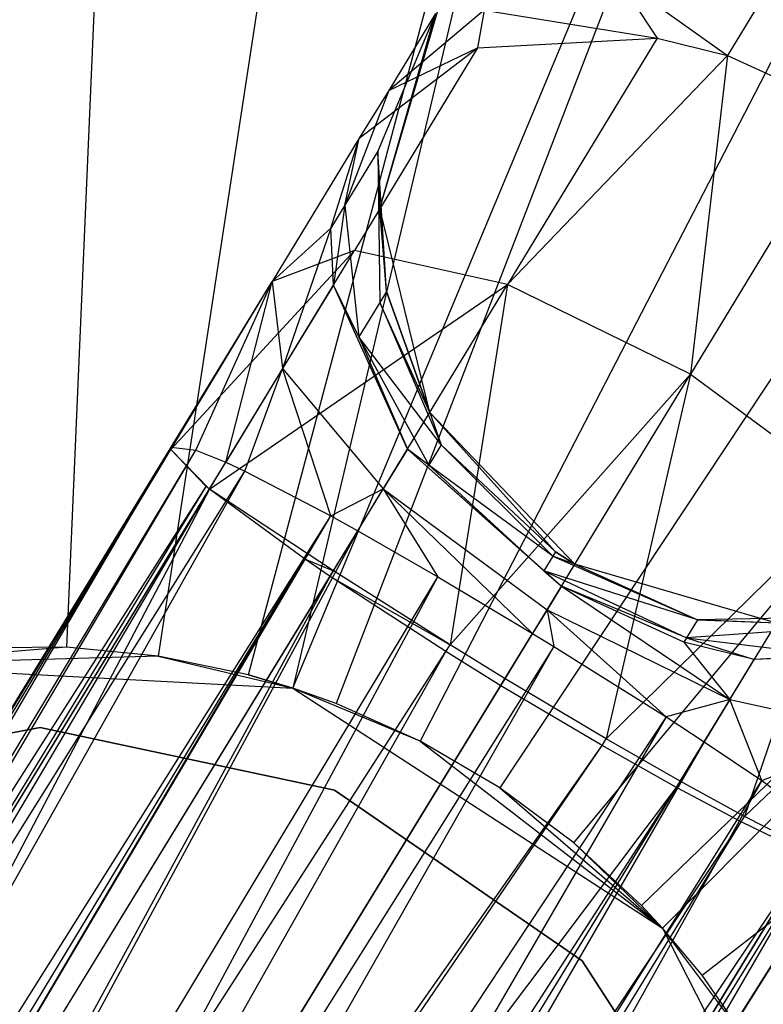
# Model space of a CAD drawing. Extents: x 0 to 27.3, y 0 to 27.3.
# Tile 85 of 117: x 13.645 to 14.103, y 13.934 to 14.541. Entities that reach past the tile are written whole.
import ezdxf

# ---------------------------------------------------------------- set-up
doc = ezdxf.new("R2010")
doc.units = 0
doc.header["$LTSCALE"] = 2.54
doc.layers.get('0').update_dxf_attribs({"color": 13, "linetype": 'CONTINUOUS'})

# ---------------------------------------------------------------- blocks, each defined once
blk = doc.blocks.new('SPUMPKIN_S_PM_STL_1')
at = {"color": 0}
for p, q in [((19.76204, 15.33646, 223.0262), (19.71712, 14.29597, 222.95525)), ((19.76204, 15.33646, 223.0262), (19.71712, 14.29597, 222.95525)), ((19.93085, 15.31998, 223.0262), (19.7737, 14.29045, 222.95525)), ((19.93085, 15.31998, 223.0262), (19.7737, 14.29045, 222.95525)), ((19.82934, 14.27884, 222.95525), (20.09689, 15.28534, 223.0262)), ((19.82934, 14.27884, 222.95525), (20.09689, 15.28534, 223.0262)), ((20.09689, 15.28534, 223.0262), (19.85661, 14.2708, 222.95525)), ((20.09689, 15.28534, 223.0262), (19.85661, 14.2708, 222.95525)), ((19.85661, 14.2708, 222.95525), (20.25821, 15.23296, 223.0262)), ((19.85661, 14.2708, 222.95525), (20.25821, 15.23296, 223.0262)), ((20.25821, 15.23296, 223.0262), (19.88341, 14.26129, 222.95525)), ((20.25821, 15.23296, 223.0262), (19.88341, 14.26129, 222.95525)), ((20.41292, 15.16344, 223.0262), (19.93526, 14.23799, 222.95525)), ((20.41292, 15.16344, 223.0262), (19.93526, 14.23799, 222.95525)), ((20.55921, 15.0776, 223.0262), (19.98429, 14.20922, 222.95525)), ((20.55921, 15.0776, 223.0262), (19.98429, 14.20922, 222.95525)), ((20.02992, 14.17532, 222.95525), (20.69536, 14.97645, 223.0262)), ((20.02992, 14.17532, 222.95525), (20.69536, 14.97645, 223.0262)), ((20.07162, 14.13668, 222.95525), (20.81977, 14.86117, 223.0262)), ((20.07162, 14.13668, 222.95525), (20.81977, 14.86117, 223.0262)), ((20.08456, 14.12283, 222.95525), (20.81977, 14.86117, 223.0262)), ((20.08456, 14.12283, 222.95525), (20.81977, 14.86117, 223.0262)), ((20.1089, 14.09377, 222.95525), (20.931, 14.73312, 223.0262)), ((20.1089, 14.09377, 222.95525), (20.931, 14.73312, 223.0262)), ((20.05599, 14.70966, 34.2646), (20.12463, 14.66078, 34.34326)), ((20.05599, 14.70966, 34.2646), (20.12463, 14.66078, 34.34326)), ((20.05599, 14.70966, 34.2646), (20.08131, 14.67147, 34.32904)), ((20.05599, 14.70966, 34.2646), (20.08131, 14.67147, 34.32904)), ((20.14766, 14.69867, 34.29613), (20.12463, 14.66078, 34.34326)), ((20.14766, 14.69867, 34.29613), (20.12463, 14.66078, 34.34326)), ((19.91038, 14.56636, 33.95356), (19.94667, 14.69057, 33.95356)), ((19.91038, 14.56636, 33.95356), (19.94667, 14.69057, 33.95356)), ((19.91039, 14.56636, 32.39039), (19.94668, 14.69057, 32.39039)), ((19.91039, 14.56636, 32.39039), (19.94668, 14.69057, 32.39039)), ((19.94472, 14.68659, 34.05656), (19.90909, 14.60182, 34.02396)), ((19.94472, 14.68659, 34.05656), (19.90909, 14.60182, 34.02396)), ((19.91038, 14.56636, 33.95356), (19.94472, 14.68659, 34.05656)), ((19.91038, 14.56636, 33.95356), (19.94472, 14.68659, 34.05656)), ((19.97461, 14.68878, 34.21498), (19.91589, 14.63918, 34.15484)), ((19.97461, 14.68878, 34.21498), (19.91589, 14.63918, 34.15484)), ((19.94472, 14.68659, 34.05656), (19.91589, 14.63918, 34.15484)), ((19.94472, 14.68659, 34.05656), (19.91589, 14.63918, 34.15484)), ((19.97461, 14.68878, 34.21498), (19.97059, 14.66546, 34.26233)), ((19.97461, 14.68878, 34.21498), (19.97059, 14.66546, 34.26233)), ((19.97461, 14.68878, 34.21498), (20.08131, 14.67147, 34.32904)), ((19.97461, 14.68878, 34.21498), (20.08131, 14.67147, 34.32904)), ((19.97059, 14.66546, 34.26233), (20.08131, 14.67147, 34.32904)), ((19.97059, 14.66546, 34.26233), (20.08131, 14.67147, 34.32904)), ((20.08131, 14.67147, 34.32904), (19.98898, 14.51956, 34.4382)), ((20.08131, 14.67147, 34.32904), (19.98898, 14.51956, 34.4382)), ((20.08131, 14.67147, 34.32904), (20.12463, 14.66078, 34.34326)), ((20.08131, 14.67147, 34.32904), (20.12463, 14.66078, 34.34326)), ((19.97059, 14.66546, 34.26233), (19.89461, 14.54046, 34.35215)), ((19.97059, 14.66546, 34.26233), (19.89461, 14.54046, 34.35215)), ((19.89753, 14.60973, 34.17121), (19.97059, 14.66546, 34.26233)), ((19.89753, 14.60973, 34.17121), (19.97059, 14.66546, 34.26233)), ((19.91589, 14.63918, 34.15484), (19.97059, 14.66546, 34.26233)), ((19.91589, 14.63918, 34.15484), (19.97059, 14.66546, 34.26233)), ((20.12463, 14.66078, 34.34326), (19.98898, 14.51956, 34.4382)), ((20.12463, 14.66078, 34.34326), (19.98898, 14.51956, 34.4382)), ((20.12463, 14.66078, 34.34326), (20.10172, 14.46438, 34.4697)), ((20.12463, 14.66078, 34.34326), (20.10172, 14.46438, 34.4697)), ((20.12463, 14.66078, 34.34326), (20.20004, 14.62615, 34.35346)), ((20.12463, 14.66078, 34.34326), (20.20004, 14.62615, 34.35346)), ((19.91589, 14.63918, 34.15484), (19.88878, 14.56842, 34.09333)), ((19.91589, 14.63918, 34.15484), (19.88878, 14.56842, 34.09333)), ((19.91589, 14.63918, 34.15484), (19.89753, 14.60973, 34.17121)), ((19.91589, 14.63918, 34.15484), (19.89753, 14.60973, 34.17121)), ((20.20004, 14.62615, 34.35346), (20.10172, 14.46438, 34.4697)), ((20.20004, 14.62615, 34.35346), (20.10172, 14.46438, 34.4697)), ((19.89753, 14.60973, 34.17121), (19.84389, 14.52149, 34.23461)), ((19.89753, 14.60973, 34.17121), (19.84389, 14.52149, 34.23461)), ((19.88017, 14.55424, 34.11112), (19.89753, 14.60973, 34.17121)), ((19.88017, 14.55424, 34.11112), (19.89753, 14.60973, 34.17121)), ((19.88878, 14.56842, 34.09333), (19.89753, 14.60973, 34.17121)), ((19.88878, 14.56842, 34.09333), (19.89753, 14.60973, 34.17121)), ((19.90909, 14.60182, 34.02396), (19.88878, 14.56842, 34.09333)), ((19.90909, 14.60182, 34.02396), (19.88878, 14.56842, 34.09333)), ((19.90909, 14.60182, 34.02396), (19.9103, 14.50848, 33.99559)), ((19.91038, 14.56636, 33.95356), (19.90909, 14.60182, 34.02396)), ((19.91038, 14.56636, 33.95356), (19.90909, 14.60182, 34.02396)), ((19.91448, 14.51534, 33.95356), (19.90909, 14.60182, 34.02396)), ((19.91448, 14.51534, 33.95356), (19.90909, 14.60182, 34.02396)), ((19.90909, 14.60182, 34.02396), (19.9103, 14.50848, 33.99559)), ((19.88878, 14.56842, 34.09333), (19.88017, 14.55424, 34.11112)), ((19.88878, 14.56842, 34.09333), (19.88017, 14.55424, 34.11112)), ((19.88878, 14.56842, 34.09333), (19.88171, 14.51921, 34.08009)), ((19.88878, 14.56842, 34.09333), (19.88171, 14.51921, 34.08009)), ((19.88878, 14.56842, 34.09333), (19.89741, 14.48728, 34.03981)), ((19.88878, 14.56842, 34.09333), (19.89741, 14.48728, 34.03981)), ((19.91448, 14.51534, 33.95356), (19.91038, 14.56636, 33.95356)), ((19.91038, 14.56636, 33.95356), (19.91039, 14.56636, 32.39039)), ((19.91038, 14.56636, 33.95356), (19.91039, 14.56636, 32.39039)), ((19.91448, 14.51534, 33.95356), (19.91038, 14.56636, 33.95356)), ((19.94107, 14.44064, 32.39039), (19.91039, 14.56636, 32.39039)), ((19.91448, 14.51534, 33.95356), (19.91039, 14.56636, 32.39039)), ((19.94107, 14.44064, 32.39039), (19.91039, 14.56636, 32.39039)), ((19.91448, 14.51534, 33.95356), (19.91039, 14.56636, 32.39039)), ((19.88017, 14.55424, 34.11112), (19.84389, 14.52149, 34.23461)), ((19.88017, 14.55424, 34.11112), (19.84389, 14.52149, 34.23461)), ((19.88017, 14.55424, 34.11112), (19.85043, 14.46774, 34.11708)), ((19.88017, 14.55424, 34.11112), (19.85043, 14.46774, 34.11708)), ((19.88171, 14.51921, 34.08009), (19.88017, 14.55424, 34.11112)), ((19.88171, 14.51921, 34.08009), (19.88017, 14.55424, 34.11112)), ((19.78158, 14.41788, 34.26872), (19.89461, 14.54046, 34.35215)), ((19.78158, 14.41788, 34.26872), (19.89461, 14.54046, 34.35215)), ((19.80525, 14.39341, 34.37667), (19.89461, 14.54046, 34.35215)), ((19.80525, 14.39341, 34.37667), (19.89461, 14.54046, 34.35215)), ((19.89461, 14.54046, 34.35215), (19.84389, 14.52149, 34.23461)), ((19.89461, 14.54046, 34.35215), (19.84389, 14.52149, 34.23461)), ((19.98898, 14.51956, 34.4382), (19.89461, 14.54046, 34.35215)), ((19.98898, 14.51956, 34.4382), (19.89461, 14.54046, 34.35215)), ((19.78155, 14.41855, 34.26178), (19.84389, 14.52149, 34.23461)), ((19.78155, 14.41855, 34.26178), (19.84389, 14.52149, 34.23461)), ((19.78158, 14.41788, 34.26872), (19.84389, 14.52149, 34.23461)), ((19.78158, 14.41788, 34.26872), (19.84389, 14.52149, 34.23461)), ((19.78179, 14.41931, 34.25204), (19.84389, 14.52149, 34.23461)), ((19.78179, 14.41931, 34.25204), (19.84389, 14.52149, 34.23461)), ((19.79691, 14.41752, 34.17021), (19.84389, 14.52149, 34.23461)), ((19.79691, 14.41752, 34.17021), (19.84389, 14.52149, 34.23461)), ((19.81533, 14.41003, 34.12737), (19.84389, 14.52149, 34.23461)), ((19.81533, 14.41003, 34.12737), (19.84389, 14.52149, 34.23461)), ((19.84389, 14.52149, 34.23461), (19.85043, 14.46774, 34.11708)), ((19.84389, 14.52149, 34.23461), (19.85043, 14.46774, 34.11708)), ((19.80525, 14.39341, 34.37667), (19.98898, 14.51956, 34.4382)), ((19.80525, 14.39341, 34.37667), (19.98898, 14.51956, 34.4382)), ((19.88171, 14.51921, 34.08009), (19.85043, 14.46774, 34.11708)), ((19.88171, 14.51921, 34.08009), (19.85043, 14.46774, 34.11708)), ((19.89741, 14.48728, 34.03981), (19.88171, 14.51921, 34.08009)), ((19.89741, 14.48728, 34.03981), (19.88171, 14.51921, 34.08009)), ((19.92738, 14.41815, 34.01339), (19.88171, 14.51921, 34.08009)), ((19.92738, 14.41815, 34.01339), (19.88171, 14.51921, 34.08009)), ((19.88176, 14.34314, 34.46813), (19.98898, 14.51956, 34.4382)), ((19.88176, 14.34314, 34.46813), (19.98898, 14.51956, 34.4382)), ((19.91448, 14.51534, 33.95356), (19.9103, 14.50848, 33.99559)), ((19.91448, 14.51534, 33.95356), (19.9103, 14.50848, 33.99559)), ((19.94106, 14.44064, 33.95356), (19.91448, 14.51534, 33.95356)), ((19.91448, 14.51534, 33.95356), (19.94107, 14.44064, 32.39039)), ((19.91448, 14.51534, 33.95356), (19.94107, 14.44064, 32.39039)), ((19.94106, 14.44064, 33.95356), (19.91448, 14.51534, 33.95356)), ((19.98898, 14.51956, 34.4382), (19.95359, 14.29737, 34.49838)), ((19.98898, 14.51956, 34.4382), (19.95359, 14.29737, 34.49838)), ((20.10172, 14.46438, 34.4697), (19.98898, 14.51956, 34.4382)), ((20.10172, 14.46438, 34.4697), (19.98898, 14.51956, 34.4382)), ((19.9103, 14.50848, 33.99559), (19.89741, 14.48728, 34.03981)), ((19.9103, 14.50848, 33.99559), (19.89741, 14.48728, 34.03981)), ((19.9103, 14.50848, 33.99559), (19.94818, 14.42078, 33.97578)), ((19.94106, 14.44064, 33.95356), (19.9103, 14.50848, 33.99559)), ((19.94106, 14.44064, 33.95356), (19.9103, 14.50848, 33.99559)), ((19.9103, 14.50848, 33.99559), (19.94818, 14.42078, 33.97578)), ((19.89741, 14.48728, 34.03981), (19.92738, 14.41815, 34.01339)), ((19.89741, 14.48728, 34.03981), (19.94046, 14.4081, 34.00244)), ((19.89741, 14.48728, 34.03981), (19.92738, 14.41815, 34.01339)), ((19.94818, 14.42078, 33.97578), (19.89741, 14.48728, 34.03981)), ((19.94818, 14.42078, 33.97578), (19.89741, 14.48728, 34.03981)), ((19.89741, 14.48728, 34.03981), (19.94046, 14.4081, 34.00244)), ((19.85043, 14.46774, 34.11708), (19.81533, 14.41003, 34.12737)), ((19.85043, 14.46774, 34.11708), (19.81533, 14.41003, 34.12737)), ((19.8272, 14.4045, 34.10718), (19.85043, 14.46774, 34.11708)), ((19.8272, 14.4045, 34.10718), (19.85043, 14.46774, 34.11708)), ((19.88015, 14.37693, 34.0481), (19.85043, 14.46774, 34.11708)), ((19.85043, 14.46774, 34.11708), (19.91245, 14.39359, 34.03104)), ((19.88015, 14.37693, 34.0481), (19.85043, 14.46774, 34.11708)), ((19.85043, 14.46774, 34.11708), (19.91245, 14.39359, 34.03104)), ((19.95359, 14.29737, 34.49838), (20.10172, 14.46438, 34.4697)), ((19.95359, 14.29737, 34.49838), (20.10172, 14.46438, 34.4697)), ((19.98754, 14.27652, 34.50157), (20.10172, 14.46438, 34.4697)), ((19.98754, 14.27652, 34.50157), (20.10172, 14.46438, 34.4697)), ((20.10172, 14.46438, 34.4697), (20.04981, 14.23942, 34.49086)), ((20.10172, 14.46438, 34.4697), (20.04981, 14.23942, 34.49086)), ((20.10172, 14.46438, 34.4697), (20.20262, 14.38972, 34.43821)), ((20.10172, 14.46438, 34.4697), (20.20262, 14.38972, 34.43821)), ((20.01859, 14.3548, 33.95356), (19.94106, 14.44064, 33.95356)), ((19.94106, 14.44064, 33.95356), (19.94107, 14.44064, 32.39039)), ((19.94106, 14.44064, 33.95356), (19.94107, 14.44064, 32.39039)), ((19.94106, 14.44064, 33.95356), (19.94818, 14.42078, 33.97578)), ((19.94106, 14.44064, 33.95356), (19.94818, 14.42078, 33.97578)), ((20.01859, 14.3548, 33.95356), (19.94106, 14.44064, 33.95356)), ((20.03049, 14.3471, 32.39039), (19.94107, 14.44064, 32.39039)), ((20.01859, 14.3548, 33.95356), (19.94107, 14.44064, 32.39039)), ((20.03049, 14.3471, 32.39039), (19.94107, 14.44064, 32.39039)), ((20.01859, 14.3548, 33.95356), (19.94107, 14.44064, 32.39039)), ((19.15894, 13.40062, 34.13572), (19.78179, 14.41931, 34.25204)), ((19.15894, 13.40062, 34.13572), (19.78179, 14.41931, 34.25204)), ((19.15894, 13.40062, 34.13572), (19.78155, 14.41855, 34.26178)), ((19.15894, 13.40062, 34.13572), (19.78155, 14.41855, 34.26178)), ((19.15894, 13.40062, 34.13572), (19.78158, 14.41788, 34.26872)), ((19.15894, 13.40062, 34.13572), (19.78158, 14.41788, 34.26872)), ((19.16798, 13.39819, 34.20012), (19.78158, 14.41788, 34.26872)), ((19.16798, 13.39819, 34.20012), (19.78158, 14.41788, 34.26872)), ((19.17609, 13.3861, 34.02918), (19.78179, 14.41931, 34.25204)), ((19.17609, 13.3861, 34.02918), (19.78179, 14.41931, 34.25204)), ((19.17609, 13.3861, 34.02918), (19.79691, 14.41752, 34.17021)), ((19.17609, 13.3861, 34.02918), (19.79691, 14.41752, 34.17021)), ((19.1853, 13.37965, 34.00713), (19.79691, 14.41752, 34.17021)), ((19.1853, 13.37965, 34.00713), (19.79691, 14.41752, 34.17021)), ((19.78155, 14.41855, 34.26178), (19.78179, 14.41931, 34.25204)), ((19.78155, 14.41855, 34.26178), (19.78179, 14.41931, 34.25204)), ((19.78158, 14.41788, 34.26872), (19.78155, 14.41855, 34.26178)), ((19.78158, 14.41788, 34.26872), (19.78155, 14.41855, 34.26178)), ((19.80321, 14.39508, 34.37204), (19.78158, 14.41788, 34.26872)), ((19.80525, 14.39341, 34.37667), (19.78158, 14.41788, 34.26872)), ((19.78179, 14.41931, 34.25204), (19.79691, 14.41752, 34.17021)), ((19.78179, 14.41931, 34.25204), (19.79691, 14.41752, 34.17021)), ((19.79691, 14.41752, 34.17021), (19.81533, 14.41003, 34.12737)), ((19.79691, 14.41752, 34.17021), (19.81533, 14.41003, 34.12737)), ((19.92738, 14.41815, 34.01339), (19.91245, 14.39359, 34.03104)), ((19.92738, 14.41815, 34.01339), (19.91245, 14.39359, 34.03104)), ((19.94046, 14.4081, 34.00244), (19.92738, 14.41815, 34.01339)), ((19.94046, 14.4081, 34.00244), (19.92738, 14.41815, 34.01339)), ((20.01138, 14.34295, 33.98689), (19.92738, 14.41815, 34.01339)), ((20.01138, 14.34295, 33.98689), (19.92738, 14.41815, 34.01339)), ((20.02229, 14.33363, 33.98899), (19.92738, 14.41815, 34.01339)), ((20.02229, 14.33363, 33.98899), (19.92738, 14.41815, 34.01339)), ((19.94818, 14.42078, 33.97578), (19.94046, 14.4081, 34.00244)), ((19.94818, 14.42078, 33.97578), (19.94046, 14.4081, 34.00244)), ((19.94818, 14.42078, 33.97578), (20.01694, 14.35209, 33.96754)), ((20.01859, 14.3548, 33.95356), (19.94818, 14.42078, 33.97578)), ((20.01859, 14.3548, 33.95356), (19.94818, 14.42078, 33.97578)), ((19.94818, 14.42078, 33.97578), (20.01694, 14.35209, 33.96754)), ((19.1853, 13.37965, 34.00713), (19.81533, 14.41003, 34.12737)), ((19.1853, 13.37965, 34.00713), (19.81533, 14.41003, 34.12737)), ((19.1853, 13.37965, 34.00713), (19.8272, 14.4045, 34.10718)), ((19.1853, 13.37965, 34.00713), (19.8272, 14.4045, 34.10718)), ((19.23288, 13.34805, 33.93897), (19.8272, 14.4045, 34.10718)), ((19.23288, 13.34805, 33.93897), (19.8272, 14.4045, 34.10718)), ((19.81533, 14.41003, 34.12737), (19.8272, 14.4045, 34.10718)), ((19.81533, 14.41003, 34.12737), (19.8272, 14.4045, 34.10718)), ((19.8272, 14.4045, 34.10718), (19.88015, 14.37693, 34.0481)), ((19.8272, 14.4045, 34.10718), (19.88015, 14.37693, 34.0481)), ((19.94046, 14.4081, 34.00244), (20.01138, 14.34295, 33.98689)), ((20.01694, 14.35209, 33.96754), (19.94046, 14.4081, 34.00244)), ((20.01694, 14.35209, 33.96754), (19.94046, 14.4081, 34.00244)), ((19.94046, 14.4081, 34.00244), (20.01138, 14.34295, 33.98689)), ((19.16798, 13.39819, 34.20012), (19.80321, 14.39508, 34.37204)), ((19.16798, 13.39819, 34.20012), (19.80321, 14.39508, 34.37204)), ((19.19084, 13.38848, 34.25943), (19.80321, 14.39508, 34.37204)), ((19.19084, 13.38848, 34.25943), (19.80321, 14.39508, 34.37204)), ((19.19084, 13.38848, 34.25943), (19.80525, 14.39341, 34.37667)), ((19.19084, 13.38848, 34.25943), (19.80525, 14.39341, 34.37667)), ((19.20644, 13.38142, 34.28539), (19.80525, 14.39341, 34.37667)), ((19.20644, 13.38142, 34.28539), (19.80525, 14.39341, 34.37667)), ((19.80525, 14.39341, 34.37667), (19.26129, 13.35553, 34.34329)), ((19.80525, 14.39341, 34.37667), (19.26129, 13.35553, 34.34329)), ((19.80525, 14.39341, 34.37667), (19.80321, 14.39508, 34.37204)), ((19.86381, 14.35035, 34.45572), (19.80525, 14.39341, 34.37667)), ((19.86381, 14.35035, 34.45572), (19.80525, 14.39341, 34.37667)), ((19.88176, 14.34314, 34.46813), (19.80525, 14.39341, 34.37667)), ((19.88176, 14.34314, 34.46813), (19.80525, 14.39341, 34.37667)), ((19.88015, 14.37693, 34.0481), (19.91245, 14.39359, 34.03104)), ((19.88015, 14.37693, 34.0481), (19.91245, 14.39359, 34.03104)), ((19.89673, 14.36772, 34.036), (19.91245, 14.39359, 34.03104)), ((19.89673, 14.36772, 34.036), (19.91245, 14.39359, 34.03104)), ((19.91245, 14.39359, 34.03104), (19.946, 14.33934, 34.012)), ((19.91245, 14.39359, 34.03104), (19.946, 14.33934, 34.012)), ((19.91245, 14.39359, 34.03104), (20.00444, 14.30434, 34.00254)), ((19.91245, 14.39359, 34.03104), (20.00444, 14.30434, 34.00254)), ((19.91245, 14.39359, 34.03104), (20.01335, 14.31893, 33.99955)), ((19.91245, 14.39359, 34.03104), (20.01335, 14.31893, 33.99955)), ((20.04981, 14.23942, 34.49086), (20.20262, 14.38972, 34.43821)), ((20.04981, 14.23942, 34.49086), (20.20262, 14.38972, 34.43821)), ((20.09539, 14.2133, 34.46814), (20.20262, 14.38972, 34.43821)), ((20.09539, 14.2133, 34.46814), (20.20262, 14.38972, 34.43821)), ((20.20262, 14.38972, 34.43821), (20.13497, 14.19156, 34.43491)), ((20.20262, 14.38972, 34.43821), (20.13497, 14.19156, 34.43491)), ((19.23288, 13.34805, 33.93897), (19.88015, 14.37693, 34.0481)), ((19.23288, 13.34805, 33.93897), (19.88015, 14.37693, 34.0481)), ((19.26183, 13.32948, 33.91485), (19.88015, 14.37693, 34.0481)), ((19.26183, 13.32948, 33.91485), (19.88015, 14.37693, 34.0481)), ((19.88015, 14.37693, 34.0481), (19.89673, 14.36772, 34.036)), ((19.88015, 14.37693, 34.0481), (19.89673, 14.36772, 34.036)), ((19.26183, 13.32948, 33.91485), (19.89673, 14.36772, 34.036)), ((19.26183, 13.32948, 33.91485), (19.89673, 14.36772, 34.036)), ((19.31795, 13.29426, 33.88812), (19.89673, 14.36772, 34.036)), ((19.31795, 13.29426, 33.88812), (19.89673, 14.36772, 34.036)), ((19.89673, 14.36772, 34.036), (19.946, 14.33934, 34.012)), ((19.89673, 14.36772, 34.036), (19.946, 14.33934, 34.012)), ((19.26129, 13.35553, 34.34329), (19.86381, 14.35035, 34.45572)), ((19.26129, 13.35553, 34.34329), (19.86381, 14.35035, 34.45572)), ((19.27408, 13.34928, 34.35229), (19.86381, 14.35035, 34.45572)), ((19.27408, 13.34928, 34.35229), (19.86381, 14.35035, 34.45572)), ((19.87962, 14.33958, 34.4679), (19.86381, 14.35035, 34.45572)), ((19.86381, 14.35035, 34.45572), (19.88176, 14.34314, 34.46813)), ((20.01694, 14.35209, 33.96754), (20.01138, 14.34295, 33.98689)), ((20.01694, 14.35209, 33.96754), (20.01138, 14.34295, 33.98689)), ((20.01859, 14.3548, 33.95356), (20.01694, 14.35209, 33.96754)), ((20.01859, 14.3548, 33.95356), (20.01694, 14.35209, 33.96754)), ((20.01694, 14.35209, 33.96754), (20.10612, 14.31285, 33.97213)), ((20.03049, 14.3471, 33.95356), (20.01694, 14.35209, 33.96754)), ((20.03049, 14.3471, 33.95356), (20.01694, 14.35209, 33.96754)), ((20.01694, 14.35209, 33.96754), (20.10612, 14.31285, 33.97213)), ((20.03049, 14.3471, 33.95356), (20.01859, 14.3548, 33.95356)), ((20.01859, 14.3548, 33.95356), (20.03049, 14.3471, 32.39039)), ((20.01859, 14.3548, 33.95356), (20.03049, 14.3471, 32.39039)), ((20.03049, 14.3471, 33.95356), (20.01859, 14.3548, 33.95356)), ((20.15471, 14.31081, 32.39039), (20.03049, 14.3471, 32.39039)), ((20.15471, 14.31081, 33.95356), (20.03049, 14.3471, 33.95356)), ((20.03049, 14.3471, 33.95356), (20.03049, 14.3471, 32.39039)), ((20.15471, 14.31081, 32.39039), (20.03049, 14.3471, 32.39039)), ((20.03049, 14.3471, 33.95356), (20.03049, 14.3471, 32.39039)), ((20.03049, 14.3471, 33.95356), (20.10612, 14.31285, 33.97213)), ((20.15471, 14.31081, 33.95356), (20.03049, 14.3471, 33.95356)), ((20.03049, 14.3471, 33.95356), (20.10612, 14.31285, 33.97213)), ((19.27408, 13.34928, 34.35229), (19.87962, 14.33958, 34.4679)), ((19.27408, 13.34928, 34.35229), (19.87962, 14.33958, 34.4679)), ((19.31795, 13.29426, 33.88812), (19.946, 14.33934, 34.012)), ((19.31795, 13.29426, 33.88812), (19.946, 14.33934, 34.012)), ((19.32614, 13.32274, 34.37727), (19.87962, 14.33958, 34.4679)), ((19.32614, 13.32274, 34.37727), (19.87962, 14.33958, 34.4679)), ((19.36802, 13.26347, 33.88105), (19.946, 14.33934, 34.012)), ((19.36802, 13.26347, 33.88105), (19.946, 14.33934, 34.012)), ((19.87962, 14.33958, 34.4679), (19.88176, 14.34314, 34.46813)), ((19.95107, 14.29322, 34.49809), (19.87962, 14.33958, 34.4679)), ((19.87962, 14.33958, 34.4679), (19.95359, 14.29737, 34.49838)), ((19.87962, 14.33958, 34.4679), (19.95359, 14.29737, 34.49838)), ((19.95107, 14.29322, 34.49809), (19.87962, 14.33958, 34.4679)), ((19.95359, 14.29737, 34.49838), (19.88176, 14.34314, 34.46813)), ((19.95359, 14.29737, 34.49838), (19.88176, 14.34314, 34.46813)), ((19.946, 14.33934, 34.012), (20.00444, 14.30434, 34.00254)), ((19.946, 14.33934, 34.012), (20.00444, 14.30434, 34.00254)), ((20.01138, 14.34295, 33.98689), (20.02229, 14.33363, 33.98899)), ((20.01138, 14.34295, 33.98689), (20.02229, 14.33363, 33.98899)), ((20.01138, 14.34295, 33.98689), (20.09937, 14.30174, 33.99555)), ((20.10612, 14.31285, 33.97213), (20.01138, 14.34295, 33.98689)), ((20.10612, 14.31285, 33.97213), (20.01138, 14.34295, 33.98689)), ((20.01138, 14.34295, 33.98689), (20.09937, 14.30174, 33.99555)), ((20.02229, 14.33363, 33.98899), (20.01335, 14.31893, 33.99955)), ((20.02229, 14.33363, 33.98899), (20.01335, 14.31893, 33.99955)), ((20.09937, 14.30174, 33.99555), (20.02229, 14.33363, 33.98899)), ((20.09937, 14.30174, 33.99555), (20.02229, 14.33363, 33.98899)), ((20.0977, 14.299, 33.99918), (20.02229, 14.33363, 33.98899)), ((20.02229, 14.33363, 33.98899), (20.12609, 14.26375, 34.03105)), ((20.02229, 14.33363, 33.98899), (20.12609, 14.26375, 34.03105)), ((20.0977, 14.299, 33.99918), (20.02229, 14.33363, 33.98899)), ((20.01335, 14.31893, 33.99955), (20.00444, 14.30434, 34.00254)), ((20.01335, 14.31893, 33.99955), (20.00444, 14.30434, 34.00254)), ((20.01335, 14.31893, 33.99955), (20.01752, 14.29635, 34.00301)), ((20.01335, 14.31893, 33.99955), (20.01752, 14.29635, 34.00301)), ((20.01335, 14.31893, 33.99955), (20.08672, 14.25299, 34.0221)), ((20.01335, 14.31893, 33.99955), (20.08672, 14.25299, 34.0221)), ((20.01335, 14.31893, 33.99955), (20.12609, 14.26375, 34.03105)), ((20.01335, 14.31893, 33.99955), (20.12609, 14.26375, 34.03105)), ((20.20573, 14.3149, 33.95356), (20.10612, 14.31285, 33.97213)), ((20.20573, 14.3149, 33.95356), (20.10612, 14.31285, 33.97213)), ((20.13497, 14.19156, 34.43491), (20.26464, 14.31557, 34.35217)), ((20.13497, 14.19156, 34.43491), (20.26464, 14.31557, 34.35217)), ((20.10612, 14.31285, 33.97213), (20.09937, 14.30174, 33.99555)), ((20.10612, 14.31285, 33.97213), (20.09937, 14.30174, 33.99555)), ((20.20216, 14.30904, 33.98885), (20.09937, 14.30174, 33.99555)), ((20.20216, 14.30904, 33.98885), (20.09937, 14.30174, 33.99555)), ((20.10612, 14.31285, 33.97213), (20.20216, 14.30904, 33.98885)), ((20.15471, 14.31081, 33.95356), (20.10612, 14.31285, 33.97213)), ((20.15471, 14.31081, 33.95356), (20.10612, 14.31285, 33.97213)), ((20.10612, 14.31285, 33.97213), (20.20216, 14.30904, 33.98885)), ((19.36802, 13.26347, 33.88105), (20.00444, 14.30434, 34.00254)), ((19.36802, 13.26347, 33.88105), (20.00444, 14.30434, 34.00254)), ((20.00444, 14.30434, 34.00254), (20.01752, 14.29635, 34.00301)), ((20.00444, 14.30434, 34.00254), (20.01752, 14.29635, 34.00301)), ((20.09937, 14.30174, 33.99555), (20.0977, 14.299, 33.99918)), ((20.09937, 14.30174, 33.99555), (20.0977, 14.299, 33.99918)), ((20.09937, 14.30174, 33.99555), (20.14102, 14.28831, 34.01341)), ((20.09937, 14.30174, 33.99555), (20.14102, 14.28831, 34.01341)), ((20.09937, 14.30174, 33.99555), (20.19103, 14.29074, 34.02708)), ((20.09937, 14.30174, 33.99555), (20.19103, 14.29074, 34.02708)), ((20.01752, 14.29635, 34.00301), (19.36802, 13.26347, 33.88105)), ((20.01752, 14.29635, 34.00301), (19.36802, 13.26347, 33.88105)), ((20.01752, 14.29635, 34.00301), (19.41404, 13.23564, 33.88694)), ((20.01752, 14.29635, 34.00301), (19.41404, 13.23564, 33.88694)), ((19.71712, 14.29597, 222.95525), (19.58522, 14.28497, 226.09629)), ((19.71712, 14.29597, 222.95525), (19.58522, 14.28497, 226.09629)), ((19.71712, 14.29597, 222.95525), (19.66028, 14.29535, 222.95525)), ((19.71712, 14.29597, 222.95525), (19.66028, 14.29535, 222.95525)), ((19.7737, 14.29045, 222.95525), (19.71712, 14.29597, 222.95525)), ((19.7737, 14.29045, 222.95525), (19.71712, 14.29597, 222.95525)), ((19.95107, 14.29322, 34.49809), (19.95359, 14.29737, 34.49838)), ((19.95107, 14.29322, 34.49809), (19.95359, 14.29737, 34.49838)), ((19.98754, 14.27652, 34.50157), (19.95359, 14.29737, 34.49838)), ((19.98754, 14.27652, 34.50157), (19.95359, 14.29737, 34.49838)), ((20.01752, 14.29635, 34.00301), (20.08672, 14.25299, 34.0221)), ((20.01752, 14.29635, 34.00301), (20.08672, 14.25299, 34.0221)), ((20.14102, 14.28831, 34.01341), (20.0977, 14.299, 33.99918)), ((20.0977, 14.299, 33.99918), (20.12609, 14.26375, 34.03105)), ((20.0977, 14.299, 33.99918), (20.12609, 14.26375, 34.03105)), ((20.14102, 14.28831, 34.01341), (20.0977, 14.299, 33.99918)), ((19.32614, 13.32274, 34.37727), (19.95107, 14.29322, 34.49809)), ((19.32614, 13.32274, 34.37727), (19.95107, 14.29322, 34.49809)), ((19.38422, 13.28976, 34.3866), (19.95107, 14.29322, 34.49809)), ((19.38422, 13.28976, 34.3866), (19.95107, 14.29322, 34.49809)), ((19.7737, 14.29045, 222.95525), (19.58522, 14.28497, 226.09629)), ((19.7737, 14.29045, 222.95525), (19.58522, 14.28497, 226.09629)), ((19.82934, 14.27884, 222.95525), (19.7737, 14.29045, 222.95525)), ((19.7737, 14.29045, 222.95525), (19.85661, 14.2708, 226.09629)), ((19.7737, 14.29045, 222.95525), (19.85661, 14.2708, 226.09629)), ((19.82934, 14.27884, 222.95525), (19.7737, 14.29045, 222.95525)), ((19.98498, 14.27225, 34.50128), (19.95107, 14.29322, 34.49809)), ((19.98498, 14.27225, 34.50128), (19.95107, 14.29322, 34.49809)), ((20.25174, 14.29431, 34.08012), (20.14102, 14.28831, 34.01341)), ((20.25174, 14.29431, 34.08012), (20.14102, 14.28831, 34.01341)), ((20.19103, 14.29074, 34.02708), (20.14102, 14.28831, 34.01341)), ((20.19103, 14.29074, 34.02708), (20.14102, 14.28831, 34.01341)), ((19.58522, 14.28497, 226.09629), (19.85661, 14.2708, 226.09629)), ((19.58522, 14.28497, 226.09629), (19.85661, 14.2708, 226.09629)), ((20.12609, 14.26375, 34.03105), (20.14102, 14.28831, 34.01341)), ((20.12609, 14.26375, 34.03105), (20.14102, 14.28831, 34.01341)), ((19.85661, 14.2708, 222.95525), (19.82934, 14.27884, 222.95525)), ((19.82934, 14.27884, 222.95525), (19.85661, 14.2708, 226.09629)), ((19.82934, 14.27884, 222.95525), (19.85661, 14.2708, 226.09629)), ((19.85661, 14.2708, 222.95525), (19.82934, 14.27884, 222.95525)), ((19.38422, 13.28976, 34.3866), (19.98498, 14.27225, 34.50128)), ((19.38422, 13.28976, 34.3866), (19.98498, 14.27225, 34.50128)), ((19.98498, 14.27225, 34.50128), (19.98754, 14.27652, 34.50157)), ((19.98498, 14.27225, 34.50128), (19.98754, 14.27652, 34.50157)), ((20.04729, 14.23527, 34.49057), (19.98498, 14.27225, 34.50128)), ((20.04729, 14.23527, 34.49057), (19.98498, 14.27225, 34.50128)), ((20.04981, 14.23942, 34.49086), (19.98754, 14.27652, 34.50157)), ((20.04981, 14.23942, 34.49086), (19.98754, 14.27652, 34.50157)), ((19.88341, 14.26129, 222.95525), (19.85661, 14.2708, 222.95525)), ((19.85661, 14.2708, 226.09629), (20.08456, 14.12283, 226.09629)), ((19.85661, 14.2708, 222.95525), (19.85661, 14.2708, 226.09629)), ((19.88341, 14.26129, 222.95525), (19.85661, 14.2708, 222.95525)), ((19.88341, 14.26129, 222.95525), (19.85661, 14.2708, 226.09629)), ((19.85661, 14.2708, 222.95525), (19.85661, 14.2708, 226.09629)), ((19.88341, 14.26129, 222.95525), (19.85661, 14.2708, 226.09629)), ((19.93526, 14.23799, 222.95525), (19.85661, 14.2708, 226.09629)), ((19.93526, 14.23799, 222.95525), (19.85661, 14.2708, 226.09629)), ((19.85661, 14.2708, 226.09629), (20.08456, 14.12283, 226.09629)), ((19.93526, 14.23799, 222.95525), (19.88341, 14.26129, 222.95525)), ((19.93526, 14.23799, 222.95525), (19.88341, 14.26129, 222.95525)), ((20.12609, 14.26375, 34.03105), (20.08672, 14.25299, 34.0221)), ((20.12609, 14.26375, 34.03105), (20.08672, 14.25299, 34.0221)), ((20.12609, 14.26375, 34.03105), (20.11024, 14.23768, 34.03601)), ((20.12609, 14.26375, 34.03105), (20.11024, 14.23768, 34.03601)), ((20.14567, 14.21374, 34.06707), (20.12609, 14.26375, 34.03105)), ((20.12609, 14.26375, 34.03105), (20.22046, 14.24285, 34.1171)), ((20.14567, 14.21374, 34.06707), (20.12609, 14.26375, 34.03105)), ((20.12609, 14.26375, 34.03105), (20.22046, 14.24285, 34.1171)), ((20.08672, 14.25299, 34.0221), (19.41404, 13.23564, 33.88694)), ((20.08672, 14.25299, 34.0221), (19.41404, 13.23564, 33.88694)), ((20.08672, 14.25299, 34.0221), (19.47533, 13.19935, 33.9148)), ((20.08672, 14.25299, 34.0221), (19.47533, 13.19935, 33.9148)), ((20.08672, 14.25299, 34.0221), (20.11024, 14.23768, 34.03601)), ((20.08672, 14.25299, 34.0221), (20.11024, 14.23768, 34.03601)), ((19.51881, 14.21279, 91.12087), (19.70107, 14.24642, 91.12087)), ((19.70107, 14.24642, 91.07087), (19.51881, 14.21279, 91.07087)), ((19.51881, 14.21279, 91.12087), (19.70107, 14.24642, 91.12087)), ((19.70107, 14.24642, 91.07087), (19.51881, 14.21279, 91.07087)), ((19.70107, 14.24642, 91.12087), (19.88233, 14.20774, 91.12087)), ((19.88233, 14.20774, 91.07087), (19.70107, 14.24642, 91.07087)), ((19.70107, 14.24642, 91.12087), (19.88233, 14.20774, 91.12087)), ((19.70107, 14.24642, 91.12087), (19.70107, 14.24642, 91.07087)), ((19.88233, 14.20774, 91.07087), (19.70107, 14.24642, 91.07087)), ((19.70107, 14.24642, 91.12087), (19.70107, 14.24642, 91.07087)), ((20.14567, 14.21374, 34.06707), (20.22046, 14.24285, 34.1171)), ((20.14567, 14.21374, 34.06707), (20.22046, 14.24285, 34.1171)), ((19.38422, 13.28976, 34.3866), (20.04729, 14.23527, 34.49057)), ((19.38422, 13.28976, 34.3866), (20.04729, 14.23527, 34.49057)), ((19.39638, 13.28224, 34.38617), (20.04729, 14.23527, 34.49057)), ((19.39638, 13.28224, 34.38617), (20.04729, 14.23527, 34.49057)), ((20.11024, 14.23768, 34.03601), (19.47533, 13.19935, 33.9148)), ((20.11024, 14.23768, 34.03601), (19.47533, 13.19935, 33.9148)), ((20.11024, 14.23768, 34.03601), (19.50173, 13.18405, 33.93571)), ((20.11024, 14.23768, 34.03601), (19.50173, 13.18405, 33.93571)), ((19.98429, 14.20922, 222.95525), (19.93526, 14.23799, 222.95525)), ((19.93526, 14.23799, 222.95525), (20.08456, 14.12283, 226.09629)), ((19.93526, 14.23799, 222.95525), (20.08456, 14.12283, 226.09629)), ((19.98429, 14.20922, 222.95525), (19.93526, 14.23799, 222.95525)), ((20.04729, 14.23527, 34.49057), (20.04981, 14.23942, 34.49086)), ((20.04729, 14.23527, 34.49057), (20.04981, 14.23942, 34.49086)), ((20.09309, 14.20945, 34.46786), (20.04729, 14.23527, 34.49057)), ((20.09309, 14.20945, 34.46786), (20.04729, 14.23527, 34.49057)), ((20.09539, 14.2133, 34.46814), (20.04981, 14.23942, 34.49086)), ((20.09539, 14.2133, 34.46814), (20.04981, 14.23942, 34.49086)), ((20.11024, 14.23768, 34.03601), (20.14567, 14.21374, 34.06707)), ((20.11024, 14.23768, 34.03601), (20.14567, 14.21374, 34.06707)), ((19.50173, 13.18405, 33.93571), (20.14567, 14.21374, 34.06707)), ((19.50173, 13.18405, 33.93571), (20.14567, 14.21374, 34.06707)), ((20.14567, 14.21374, 34.06707), (19.55505, 13.15426, 34.00704)), ((20.14567, 14.21374, 34.06707), (19.55505, 13.15426, 34.00704)), ((20.09309, 14.20945, 34.46786), (20.09539, 14.2133, 34.46814)), ((20.09309, 14.20945, 34.46786), (20.09539, 14.2133, 34.46814)), ((20.13497, 14.19156, 34.43491), (20.09539, 14.2133, 34.46814)), ((20.13497, 14.19156, 34.43491), (20.09539, 14.2133, 34.46814)), ((20.14567, 14.21374, 34.06707), (20.18512, 14.1847, 34.12735)), ((20.14567, 14.21374, 34.06707), (20.18512, 14.1847, 34.12735)), ((19.39638, 13.28224, 34.38617), (20.09309, 14.20945, 34.46786)), ((19.39638, 13.28224, 34.38617), (20.09309, 14.20945, 34.46786)), ((19.46483, 13.23591, 34.36656), (20.09309, 14.20945, 34.46786)), ((19.46483, 13.23591, 34.36656), (20.09309, 14.20945, 34.46786)), ((19.48767, 13.21921, 34.35226), (20.09309, 14.20945, 34.46786)), ((19.48767, 13.21921, 34.35226), (20.09309, 14.20945, 34.46786)), ((19.88233, 14.20774, 91.12087), (20.03498, 14.10264, 91.12087)), ((20.03498, 14.10264, 91.07087), (19.88233, 14.20774, 91.07087)), ((19.88233, 14.20774, 91.12087), (20.03498, 14.10264, 91.12087)), ((19.88233, 14.20774, 91.12087), (19.88233, 14.20774, 91.07087)), ((20.03498, 14.10264, 91.07087), (19.88233, 14.20774, 91.07087)), ((19.88233, 14.20774, 91.12087), (19.88233, 14.20774, 91.07087)), ((20.02992, 14.17532, 222.95525), (19.98429, 14.20922, 222.95525)), ((19.98429, 14.20922, 222.95525), (20.08456, 14.12283, 226.09629)), ((19.98429, 14.20922, 222.95525), (20.08456, 14.12283, 226.09629)), ((20.02992, 14.17532, 222.95525), (19.98429, 14.20922, 222.95525)), ((20.13295, 14.18824, 34.43467), (20.09309, 14.20945, 34.46786)), ((20.13295, 14.18824, 34.43467), (20.09309, 14.20945, 34.46786)), ((19.48767, 13.21921, 34.35226), (20.13295, 14.18824, 34.43467)), ((19.48767, 13.21921, 34.35226), (20.13295, 14.18824, 34.43467)), ((19.52256, 13.19291, 34.31983), (20.13295, 14.18824, 34.43467)), ((19.52256, 13.19291, 34.31983), (20.13295, 14.18824, 34.43467)), ((20.13295, 14.18824, 34.43467), (20.13497, 14.19156, 34.43491)), ((20.13295, 14.18824, 34.43467), (20.13497, 14.19156, 34.43491)), ((20.17499, 14.16803, 34.37661), (20.13295, 14.18824, 34.43467)), ((20.17499, 14.16803, 34.37661), (20.13295, 14.18824, 34.43467)), ((20.17642, 14.17041, 34.3768), (20.13497, 14.19156, 34.43491)), ((20.17642, 14.17041, 34.3768), (20.13497, 14.19156, 34.43491)), ((20.18512, 14.1847, 34.12735), (19.55505, 13.15426, 34.00704)), ((20.18512, 14.1847, 34.12735), (19.55505, 13.15426, 34.00704)), ((20.18757, 14.18273, 34.13289), (19.55505, 13.15426, 34.00704)), ((20.18757, 14.18273, 34.13289), (19.55505, 13.15426, 34.00704)), ((20.18757, 14.18273, 34.13289), (19.58577, 13.14025, 34.13048)), ((20.18757, 14.18273, 34.13289), (19.58577, 13.14025, 34.13048)), ((20.07162, 14.13668, 222.95525), (20.02992, 14.17532, 222.95525)), ((20.08456, 14.12283, 226.09629), (20.02992, 14.17532, 222.95525)), ((20.07162, 14.13668, 222.95525), (20.02992, 14.17532, 222.95525)), ((20.08456, 14.12283, 226.09629), (20.02992, 14.17532, 222.95525)), ((19.52256, 13.19291, 34.31983), (20.17499, 14.16803, 34.37661)), ((19.52256, 13.19291, 34.31983), (20.17499, 14.16803, 34.37661)), ((19.56055, 13.16322, 34.25941), (20.17499, 14.16803, 34.37661)), ((19.56055, 13.16322, 34.25941), (20.17499, 14.16803, 34.37661)), ((19.56055, 13.16322, 34.25941), (20.1907, 14.16169, 34.34174)), ((19.56055, 13.16322, 34.25941), (20.1907, 14.16169, 34.34174)), ((19.56376, 13.16064, 34.25197), (20.1907, 14.16169, 34.34174)), ((19.56376, 13.16064, 34.25197), (20.1907, 14.16169, 34.34174)), ((20.08456, 14.12283, 222.95525), (20.07162, 14.13668, 222.95525)), ((20.08456, 14.12283, 222.95525), (20.07162, 14.13668, 222.95525)), ((20.08456, 14.12283, 226.09629), (20.07162, 14.13668, 222.95525)), ((20.08456, 14.12283, 226.09629), (20.07162, 14.13668, 222.95525)), ((20.1089, 14.09377, 222.95525), (20.08456, 14.12283, 222.95525)), ((20.08456, 14.12283, 226.09629), (20.20798, 13.88071, 226.09629)), ((20.08456, 14.12283, 222.95525), (20.08456, 14.12283, 226.09629)), ((20.1089, 14.09377, 222.95525), (20.08456, 14.12283, 222.95525)), ((20.1089, 14.09377, 222.95525), (20.08456, 14.12283, 226.09629)), ((20.08456, 14.12283, 222.95525), (20.08456, 14.12283, 226.09629)), ((20.1089, 14.09377, 222.95525), (20.08456, 14.12283, 226.09629)), ((20.14131, 14.04707, 222.95525), (20.08456, 14.12283, 226.09629)), ((20.14131, 14.04707, 222.95525), (20.08456, 14.12283, 226.09629)), ((20.08456, 14.12283, 226.09629), (20.20798, 13.88071, 226.09629)), ((20.03498, 14.10264, 91.12087), (20.1358, 13.94713, 91.12087)), ((20.1358, 13.94713, 91.07087), (20.03498, 14.10264, 91.07087)), ((20.03498, 14.10264, 91.12087), (20.1358, 13.94713, 91.12087)), ((20.03498, 14.10264, 91.12087), (20.03498, 14.10264, 91.07087)), ((20.1358, 13.94713, 91.07087), (20.03498, 14.10264, 91.07087)), ((20.03498, 14.10264, 91.12087), (20.03498, 14.10264, 91.07087)), ((20.14131, 14.04707, 222.95525), (20.1089, 14.09377, 222.95525)), ((20.14131, 14.04707, 222.95525), (20.1089, 14.09377, 222.95525))]:
    blk.add_line(p, q, dxfattribs=at)

msp = doc.modelspace()

# ---------------------------------------------------------------- block references
at = {"color": 253}
msp.add_blockref('SPUMPKIN_S_PM_STL_1', (-6.0437, -0.14135, -26.09554), dxfattribs=at)

doc.saveas('drawing.dxf')
